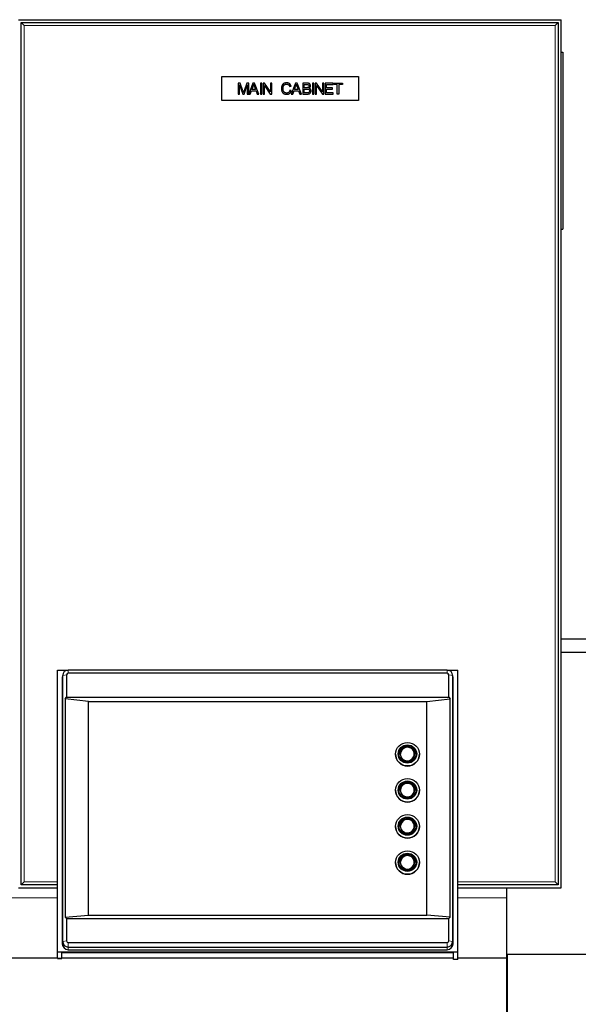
# Model space of a CAD drawing. Header units: inches. Extents: x 0 to 29700, y -16 to 21000.
# Tile 123 of 212: x 6782 to 7296, y 16534 to 17441. Entities that reach past the tile are written whole.
import ezdxf

# ---------------------------------------------------------------- set-up
doc = ezdxf.new("R2010")
doc.units = ezdxf.units.IN
doc.layers.add('254', color=7, linetype='Continuous', true_color=0xffffff)

msp = doc.modelspace()

# ---------------------------------------------------------------- linework, layer by layer
at = {"layer": '254', "color": 2, "linetype": 'Continuous', "lineweight": 25}
for p, q in [((6780.585, 17441.112), (7280.585, 17441.112)), ((6783.085, 17438.612), (7278.085, 17438.612)), ((6786.085, 17435.612), (6783.085, 17438.612)), ((6783.085, 16643.612), (6783.085, 17438.612)), ((7275.085, 17435.612), (7278.085, 17438.612)), ((7278.085, 17438.612), (7278.085, 16643.612)), ((7280.585, 16641.112), (7280.585, 17441.112)), ((7280.585, 17411.08), (7282.085, 17411.08)), ((7282.085, 17411.08), (7282.085, 17248.08)), ((6968.085, 17366.612), (6968.085, 17388.612)), ((6968.085, 17388.612), (7094.085, 17388.612)), ((7094.085, 17388.612), (7094.085, 17366.612)), ((6983.085, 17382.697), (6983.085, 17372.526)), ((6985.11, 17382.697), (6983.085, 17382.697)), ((6984.382, 17381.185), (6987.323, 17372.526)), ((6984.382, 17372.526), (6984.382, 17381.185)), ((6987.518, 17375.496), (6985.11, 17382.697)), ((6988.537, 17372.526), (6991.493, 17381.039)), ((6990.979, 17382.697), (6988.544, 17375.621)), ((6992.79, 17382.697), (6990.979, 17382.697)), ((6991.493, 17381.039), (6991.493, 17372.526)), ((6992.79, 17372.581), (6992.79, 17382.697)), ((6996.675, 17382.697), (6992.79, 17372.581)), ((6995.704, 17376.703), (6996.821, 17379.686)), ((6998.125, 17382.697), (6996.675, 17382.697)), ((6998.09, 17379.52), (6999.152, 17376.703)), ((7002.288, 17372.526), (6998.125, 17382.697)), ((7003.634, 17382.697), (7003.634, 17372.526)), ((7004.98, 17382.697), (7003.634, 17382.697)), ((7004.98, 17372.526), (7004.98, 17382.697)), ((7006.062, 17382.697), (7006.062, 17372.526)), ((7007.442, 17382.697), (7006.062, 17382.697)), ((7007.352, 17372.526), (7007.352, 17380.519)), ((7007.352, 17380.519), (7012.694, 17372.526)), ((7012.784, 17374.705), (7007.442, 17382.697)), ((7012.784, 17382.697), (7012.784, 17374.705)), ((7014.075, 17382.697), (7012.784, 17382.697)), ((7014.075, 17372.526), (7014.075, 17382.697)), ((7030.551, 17379.596), (7031.876, 17379.908)), ((7035.935, 17382.697), (7032.029, 17372.526)), ((7034.964, 17376.703), (7036.081, 17379.686)), ((7037.385, 17382.697), (7035.935, 17382.697)), ((7037.35, 17379.52), (7038.412, 17376.703)), ((7041.547, 17372.526), (7037.385, 17382.697)), ((7042.609, 17382.697), (7042.609, 17372.526)), ((7046.425, 17382.697), (7042.609, 17382.697)), ((7043.955, 17381.497), (7045.987, 17381.497)), ((7043.955, 17378.423), (7043.955, 17381.497)), ((7046.154, 17378.423), (7043.955, 17378.423)), ((7051.614, 17382.697), (7051.614, 17372.526)), ((7052.96, 17382.697), (7051.614, 17382.697)), ((7052.96, 17372.526), (7052.96, 17382.697)), ((7054.042, 17382.697), (7054.042, 17372.526)), ((7055.423, 17382.697), (7054.042, 17382.697)), ((7055.332, 17372.526), (7055.332, 17380.519)), ((7055.332, 17380.519), (7060.674, 17372.526)), ((7060.765, 17374.705), (7055.423, 17382.697)), ((7060.765, 17382.697), (7060.765, 17374.705)), ((7062.055, 17382.697), (7060.765, 17382.697)), ((7062.055, 17372.526), (7062.055, 17382.697)), ((7063.179, 17382.704), (7063.179, 17372.533)), ((7070.533, 17382.704), (7063.179, 17382.704)), ((7064.525, 17381.511), (7070.533, 17381.511)), ((7064.525, 17378.382), (7064.525, 17381.511)), ((7070.151, 17378.382), (7064.525, 17378.382)), ((7070.151, 17377.188), (7070.151, 17378.382)), ((7070.533, 17381.511), (7070.533, 17382.704)), ((7071.101, 17381.497), (7071.101, 17382.697)), ((7071.101, 17382.697), (7079.163, 17382.697)), ((7074.452, 17381.497), (7071.101, 17381.497)), ((7074.452, 17372.526), (7074.452, 17381.497)), ((7079.163, 17381.497), (7075.798, 17381.497)), ((7075.798, 17381.497), (7075.798, 17372.526)), ((7079.163, 17382.697), (7079.163, 17381.497)), ((6983.085, 17372.526), (6984.382, 17372.526)), ((6987.323, 17372.526), (6988.537, 17372.526)), ((6991.493, 17372.526), (6994.199, 17372.526)), ((6994.199, 17372.526), (6995.315, 17375.607)), ((6995.315, 17375.607), (6999.568, 17375.607)), ((6999.152, 17376.703), (6995.704, 17376.703)), ((6999.568, 17375.607), (7000.754, 17372.526)), ((7000.754, 17372.526), (7002.288, 17372.526)), ((7003.634, 17372.526), (7004.98, 17372.526)), ((7006.062, 17372.526), (7007.352, 17372.526)), ((7012.694, 17372.526), (7014.075, 17372.526)), ((7032.051, 17375.751), (7030.716, 17376.092)), ((7032.029, 17372.526), (7033.458, 17372.526)), ((7033.458, 17372.526), (7034.575, 17375.607)), ((7034.575, 17375.607), (7038.828, 17375.607)), ((7038.412, 17376.703), (7034.964, 17376.703)), ((7038.828, 17375.607), (7040.014, 17372.526)), ((7040.014, 17372.526), (7041.547, 17372.526)), ((7042.609, 17372.526), (7046.487, 17372.526)), ((7043.955, 17373.727), (7043.955, 17377.223)), ((7043.955, 17377.223), (7046.307, 17377.223)), ((7046.487, 17373.727), (7043.955, 17373.727)), ((7051.614, 17372.526), (7052.96, 17372.526)), ((7054.042, 17372.526), (7055.332, 17372.526)), ((7060.674, 17372.526), (7062.055, 17372.526)), ((7063.179, 17372.533), (7070.768, 17372.533)), ((7064.525, 17377.188), (7070.151, 17377.188)), ((7064.525, 17373.727), (7064.525, 17377.188)), ((7070.768, 17373.727), (7064.525, 17373.727)), ((7070.768, 17372.533), (7070.768, 17373.727)), ((7075.798, 17372.526), (7074.452, 17372.526)), ((7094.085, 17366.612), (6968.085, 17366.612)), ((7280.585, 17248.08), (7282.085, 17248.08)), ((7323.909, 16870.096), (7280.585, 16870.096)), ((7280.585, 16858.096), (7323.909, 16858.096)), ((6816.585, 16581.747), (6816.585, 16841.737)), ((6816.585, 16841.737), (6826.207, 16841.737)), ((6821.043, 16834.663), (6821.043, 16589.446)), ((6821.553, 16837.696), (6821.152, 16835.744)), ((6821.451, 16591.478), (6821.451, 16836.695)), ((6825.073, 16837.303), (6825.073, 16816.696)), ((7175.585, 16841.75), (6826.585, 16841.75)), ((7175.585, 16838.791), (6826.585, 16838.791)), ((7175.962, 16841.737), (7185.585, 16841.737)), ((7177.096, 16816.696), (7177.096, 16837.303)), ((7181.017, 16835.744), (7180.616, 16837.696)), ((7180.718, 16836.695), (7180.718, 16591.478)), ((7181.126, 16589.446), (7181.126, 16834.663)), ((7185.585, 16581.747), (7185.585, 16841.737)), ((6823.803, 16815.043), (6825.073, 16816.696)), ((6825.073, 16816.696), (7177.096, 16816.696)), ((7177.096, 16816.696), (7178.366, 16815.043)), ((6845.085, 16812.654), (6823.803, 16815.043)), ((6823.803, 16815.043), (6823.803, 16613.919)), ((6845.085, 16812.654), (7157.085, 16812.654)), ((6845.085, 16615.692), (6845.085, 16812.654)), ((7157.085, 16812.654), (7178.366, 16815.043)), ((7157.085, 16615.692), (7157.085, 16812.654)), ((7178.366, 16613.919), (7178.366, 16815.043)), ((7128.085, 16764.153), (7128.085, 16764.1)), ((7132.485, 16764.317), (7132.485, 16764.1)), ((7145.685, 16764.1), (7145.685, 16764.317)), ((7150.085, 16764.1), (7150.085, 16764.153)), ((7128.085, 16730.877), (7128.085, 16730.825)), ((7132.485, 16731.042), (7132.485, 16730.825)), ((7145.685, 16730.825), (7145.685, 16731.042)), ((7150.085, 16730.825), (7150.085, 16730.877)), ((7128.085, 16697.6), (7128.085, 16697.548)), ((7132.485, 16697.765), (7132.485, 16697.548)), ((7145.685, 16697.548), (7145.685, 16697.765)), ((7150.085, 16697.548), (7150.085, 16697.6)), ((7128.085, 16664.323), (7128.085, 16664.271)), ((7132.485, 16664.488), (7132.485, 16664.271)), ((7145.685, 16664.271), (7145.685, 16664.488)), ((7150.085, 16664.271), (7150.085, 16664.323)), ((6783.085, 16643.612), (6786.085, 16646.612)), ((6816.59, 16643.612), (6783.085, 16643.612)), ((7278.085, 16643.612), (7185.581, 16643.612)), ((7278.085, 16643.612), (7275.085, 16646.612)), ((6780.585, 16641.112), (6816.592, 16641.112)), ((7185.585, 16641.112), (7280.585, 16641.112)), ((7230.585, 16631.907), (7230.585, 16641.112)), ((7230.585, 16576.186), (7230.585, 16631.907)), ((6823.803, 16613.919), (6845.085, 16615.692)), ((6823.803, 16613.919), (6825.073, 16612.692)), ((6825.073, 16612.692), (7177.096, 16612.692)), ((6825.073, 16612.692), (6825.073, 16592.085)), ((6845.085, 16615.692), (7157.085, 16615.692)), ((7178.366, 16613.919), (7157.085, 16615.692)), ((7177.096, 16612.692), (7178.366, 16613.919)), ((7177.096, 16592.085), (7177.096, 16612.692)), ((6826.585, 16590.597), (7175.585, 16590.597)), ((6816.585, 16576.017), (6816.585, 16581.747)), ((7185.585, 16581.747), (6816.585, 16581.747)), ((6820.585, 16576.017), (6820.585, 16581.053)), ((7181.585, 16581.053), (6820.585, 16581.053)), ((6826.585, 16586.423), (7175.585, 16586.423)), ((6826.585, 16583.988), (7175.585, 16583.988)), ((7181.585, 16574.801), (7181.585, 16581.053)), ((7185.585, 16574.801), (7185.585, 16581.747)), ((7231.085, 16579.612), (7231.085, 16432.12)), ((7316.085, 16579.612), (7231.085, 16579.612)), ((6816.591, 16576.185), (6723.085, 16576.185)), ((6816.585, 16576.017), (6816.585, 16575.789)), ((6816.585, 16575.789), (6820.585, 16575.789)), ((6820.585, 16575.789), (6820.585, 16576.017)), ((7181.579, 16576.185), (6820.588, 16576.185)), ((7185.585, 16574.801), (7181.585, 16574.801)), ((7230.585, 16576.185), (7185.584, 16576.185)), ((7230.585, 16480.686), (7230.585, 16576.185)), ((7231.085, 16563.922), (7230.584, 16563.922))]:
    msp.add_line(p, q, dxfattribs=at)
at = {"layer": '254', "color": 110, "linetype": 'Continuous', "lineweight": 13}
for p, q in [((7275.085, 17435.612), (6786.085, 17435.612)), ((6786.085, 17435.612), (6786.085, 16646.612)), ((7275.085, 16646.612), (7275.085, 17435.612)), ((6821.451, 16836.695), (6821.043, 16834.663)), ((6825.073, 16837.303), (6821.451, 16836.695)), ((6826.585, 16838.791), (6826.585, 16841.75)), ((7175.585, 16838.791), (7175.585, 16841.75)), ((7177.096, 16837.303), (7180.718, 16836.695)), ((7180.718, 16836.695), (7181.126, 16834.663)), ((7138.55, 16757.839), (7138.912, 16757.82)), ((7138.55, 16724.563), (7138.912, 16724.544)), ((7138.55, 16691.287), (7138.912, 16691.268)), ((7138.55, 16658.01), (7138.912, 16657.991)), ((6786.085, 16646.612), (6816.586, 16646.612)), ((7185.582, 16646.612), (7275.085, 16646.612)), ((6816.591, 16631.907), (6755.089, 16631.907)), ((7230.585, 16631.907), (7185.584, 16631.907)), ((6821.451, 16591.478), (6821.043, 16589.446)), ((6825.073, 16592.085), (6821.451, 16591.478)), ((6826.585, 16590.597), (6826.585, 16586.423)), ((7175.585, 16590.597), (7175.585, 16586.423)), ((7177.096, 16592.085), (7180.718, 16591.478)), ((7180.718, 16591.478), (7181.126, 16589.446)), ((6826.585, 16586.423), (6826.585, 16583.988)), ((7175.585, 16586.423), (7175.585, 16583.988)), ((6816.585, 16576.017), (6820.585, 16576.017))]:
    msp.add_line(p, q, dxfattribs=at)
at = {"layer": '254', "color": 2, "linetype": 'Continuous', "lineweight": 25}
for centre, major_axis, start_param, end_param in [((6826.585, 16834.663), (5.542, 0), 2.9422242, 3.1415927), ((6826.585, 16836.695), (-5.133, 0), 4.712389, 6.2831853), ((6826.585, 16837.303), (-1.511, 0), 4.712389, 6.2831853), ((7175.585, 16836.695), (-5.133, 0), 3.1415927, 4.712389), ((7175.585, 16837.303), (-1.511, 0), 3.1415927, 4.712389), ((7175.585, 16834.663), (5.542, 0), 0, 0.1993684), ((7139.085, 16764.1), (-7.85, 0), 3.1415927, 6.2831853), ((7139.085, 16764.317), (-6.6, 0), 1.5446818, 6.2831853), ((7139.085, 16764.37), (-6.3, 0), 1.5515541, 6.2831853), ((7139.085, 16764.1), (-11, 0), 0, 1.5707963), ((7139.085, 16764.317), (-6.6, 0), 0, 1.489704), ((7139.085, 16764.1), (-6.6, 0), 0, 1.5707963), ((7139.085, 16764.1), (-6.6, 0), 1.5707963, 3.1415927), ((7139.085, 16764.1), (-11, 0), 1.5707963, 3.1415927), ((7139.085, 16730.825), (-7.85, 0), 3.1415927, 6.2831853), ((7139.085, 16731.042), (-6.6, 0), 1.5446818, 6.2831853), ((7139.085, 16731.094), (-6.3, 0), 1.5515541, 6.2831853), ((7139.085, 16730.825), (-11, 0), 0, 1.5707963), ((7139.085, 16731.042), (-6.6, 0), 0, 1.489704), ((7139.085, 16730.825), (-6.6, 0), 0, 1.5707963), ((7139.085, 16730.825), (-6.6, 0), 1.5707963, 3.1415927), ((7139.085, 16730.825), (-11, 0), 1.5707963, 3.1415927), ((7139.085, 16697.548), (-11, 0), 0, 1.5707963), ((7139.085, 16697.548), (-7.85, 0), 3.1415927, 6.2831853), ((7139.085, 16697.765), (-6.6, 0), 1.5446818, 6.2831853), ((7139.085, 16697.765), (-6.6, 0), 0, 1.489704), ((7139.085, 16697.548), (-6.6, 0), 0, 1.5707963), ((7139.085, 16697.817), (-6.3, 0), 1.5515541, 6.2831853), ((7139.085, 16697.548), (-11, 0), 1.5707963, 3.1415927), ((7139.085, 16697.548), (-6.6, 0), 1.5707963, 3.1415927), ((7139.085, 16664.271), (-7.85, 0), 3.1415927, 6.2831853), ((7139.085, 16664.488), (-6.6, 0), 1.5446818, 6.2831853), ((7139.085, 16664.54), (-6.3, 0), 1.5515541, 6.2831853), ((7139.085, 16664.271), (-11, 0), 0, 1.5707963), ((7139.085, 16664.488), (-6.6, 0), 0, 1.489704), ((7139.085, 16664.271), (-6.6, 0), 0, 1.5707963), ((7139.085, 16664.271), (-11, 0), 1.5707963, 3.1415927), ((7139.085, 16664.271), (-6.6, 0), 1.5707963, 3.1415927), ((6826.585, 16589.446), (5.542, 0), 3.1415927, 4.712389), ((6826.585, 16591.478), (-5.133, 0), 0, 1.5707963), ((6826.585, 16592.085), (-1.511, 0), 0, 1.5707963), ((7175.585, 16592.085), (-1.511, 0), 1.5707964, 3.1415926), ((7175.585, 16591.478), (-5.133, 0), 1.5707964, 3.1415926), ((7175.585, 16589.446), (5.542, 0), 4.712389, 6.2831853)]:
    msp.add_ellipse(centre, major_axis=major_axis, ratio=0.9848078, start_param=start_param, end_param=end_param, dxfattribs=at)
for centre, major_axis in [((7139.085, 16764.153), (11, 0)), ((7139.085, 16764.361), (8.5, 0)), ((7139.085, 16764.361), (-7.85, 0)), ((7139.085, 16730.877), (11, 0)), ((7139.085, 16731.085), (8.5, 0)), ((7139.085, 16731.085), (-7.85, 0)), ((7139.085, 16697.6), (11, 0)), ((7139.085, 16697.808), (8.5, 0)), ((7139.085, 16697.808), (-7.85, 0)), ((7139.085, 16664.323), (11, 0)), ((7139.085, 16664.532), (8.5, 0)), ((7139.085, 16664.532), (-7.85, 0))]:
    msp.add_ellipse(centre, major_axis=major_axis, ratio=0.9848078, dxfattribs=at)
at = {"layer": '254', "color": 110, "linetype": 'Continuous', "lineweight": 13}
for centre in [(7139.085, 16764.37), (7139.085, 16731.094), (7139.085, 16697.817), (7139.085, 16664.54)]:
    msp.add_ellipse(centre, major_axis=(-6.3, 0), ratio=0.9848078, start_param=0, end_param=1.5515541, dxfattribs=at)
at = {"layer": '254', "color": 2, "linetype": 'Continuous', "lineweight": 25}
for points in [[(6996.821, 17379.686), (6997.175, 17380.65), (6997.369, 17381.629)], [(6997.369, 17381.629), (6997.605, 17380.803), (6998.09, 17379.52)], [(7027.86, 17382.87), (7023.059, 17382.87), (7023.059, 17377.688)], [(7024.458, 17377.695), (7024.458, 17381.719), (7027.844, 17381.719)], [(7027.844, 17381.719), (7029.883, 17381.717), (7030.551, 17379.596)], [(7031.876, 17379.908), (7031.016, 17382.87), (7027.86, 17382.87)], [(7036.081, 17379.686), (7036.434, 17380.65), (7036.629, 17381.629)], [(7036.629, 17381.629), (7036.865, 17380.803), (7037.35, 17379.52)], [(7045.987, 17381.497), (7048.471, 17381.497), (7048.471, 17379.936)], [(7047.437, 17378.541), (7047.049, 17378.423), (7046.154, 17378.423)], [(7049.796, 17380.095), (7049.796, 17382.697), (7046.425, 17382.697)], [(7048.471, 17379.936), (7048.471, 17378.849), (7047.437, 17378.541)], [(7048.374, 17377.938), (7049.796, 17378.642), (7049.796, 17380.095)], [(6988.003, 17373.99), (6987.851, 17374.49), (6987.518, 17375.496)], [(6988.544, 17375.621), (6988.177, 17374.545), (6988.003, 17373.99)], [(7023.059, 17377.688), (7023.059, 17372.353), (7027.839, 17372.353)], [(7027.74, 17373.505), (7024.458, 17373.505), (7024.458, 17377.695)], [(7030.716, 17376.092), (7030.157, 17373.505), (7027.74, 17373.505)], [(7027.839, 17372.353), (7031.182, 17372.352), (7032.051, 17375.751)], [(7046.307, 17377.223), (7048.894, 17377.223), (7048.894, 17375.475)], [(7046.487, 17372.526), (7050.289, 17372.526), (7050.289, 17375.475)], [(7047.403, 17373.775), (7047.139, 17373.727), (7046.487, 17373.727)], [(7048.894, 17375.475), (7048.894, 17374.042), (7047.403, 17373.775)], [(7050.289, 17375.475), (7050.289, 17377.376), (7048.374, 17377.938)]]:
    msp.add_open_spline(points, degree=2, dxfattribs=at)

doc.saveas('drawing.dxf')
